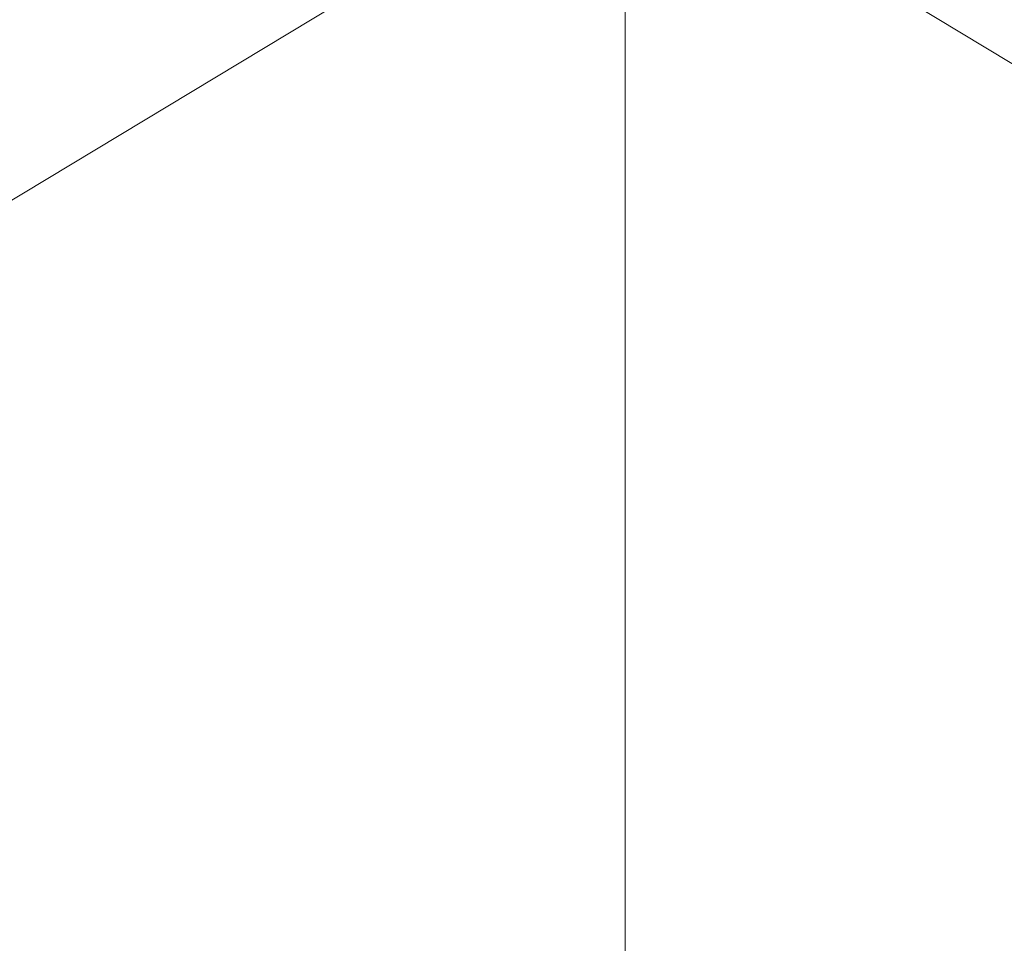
# Model space of a CAD drawing. Header units: millimetres. Extents: x -740 to 33545, y 5178 to 22494.
# Tile 229 of 250: x 12921 to 12996, y 13633 to 13703. Entities that reach past the tile are written whole.
import ezdxf
from ezdxf.lldxf.tags import DXFTag

# ---------------------------------------------------------------- set-up
doc = ezdxf.new("R2010")
doc.units = ezdxf.units.MM
doc.header["$MEASUREMENT"] = 0
doc.layers.get('Defpoints').update_dxf_attribs({"color": 252})
doc.layers.add('l.przerywana', color=252, linetype='ICAD_ISO03W100', lineweight=5)
doc.layers.add('wymiarowanie', color=252, linetype='Continuous', lineweight=9)
doc.styles.add('styl2', font='simplex.shx')
tags = doc.linetypes.add('ICAD_ISO03W100', pattern=[30, 12, -18]).pattern_tags.tags
tags[6:7] = [DXFTag(74, 4), DXFTag(75, 0), DXFTag(340, '0'), DXFTag(46, 1.0), DXFTag(50, 0.0), DXFTag(44, 0.0), DXFTag(45, 0.0)]
tags[4:5] = [DXFTag(74, 4), DXFTag(75, 0), DXFTag(340, '0'), DXFTag(46, 1.0), DXFTag(50, 0.0), DXFTag(44, 0.0), DXFTag(45, 0.0)]
doc.dimstyles.new('Skala 1-50', dxfattribs={"dimtxt": 12, "dimasz": 5, "dimexe": 1, "dimexo": 1, "dimgap": 1.5, "dimtad": 1, "dimdec": 1, "dimrnd": 0.5, "dimtxsty": 'styl2', "dimblk": 'ARCHTICK', "dimcen": 5, "dimadec": 0, "dimazin": 0, "dimtfac": 1, "dimtdec": 1, "dimtmove": 1, "dimatfit": 3, "dimldrblk": 'ARCHTICK', "dimfxl": 0, "dimlwd": -1, "dimlwe": -1, "dimarcsym": 0})

# ---------------------------------------------------------------- blocks, each defined once
blk = doc.blocks.new('_ArchTick')
at = {"color": 0, "linetype": 'ByBlock', "const_width": 0.15}
blk.add_lwpolyline([(-0.5, -0.5), (0.5, 0.5)], dxfattribs=at)
blk = doc.blocks.new('*D2461')
at = {"layer": 'Defpoints', "color": 0}
for p in [(12967.055, 13731.383), (13272.178, 13601.011), (13249.005, 13562.357)]:
    blk.add_point(p, dxfattribs=at)
at = {"layer": 'wymiarowanie', "color": 0}
for p, q in [((12987.656, 13765.749), (12990.742, 13770.895)), ((12990.227, 13770.037), (13272.178, 13601.011)), ((13269.607, 13596.722), (13272.692, 13601.868))]:
    blk.add_line(p, q, dxfattribs=at)
at = {"layer": 'wymiarowanie', "color": 0, "xscale": 5, "yscale": 5, "zscale": 5}
for p, rotation in [((12990.227, 13770.037), 149.0577037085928), ((13272.178, 13601.011), 329.0577037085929)]:
    blk.add_blockref('_ArchTick', p, dxfattribs=dict(at, rotation=rotation))
at = {"layer": 'wymiarowanie', "color": 0, "insert": (13135.494, 13692.682), "char_height": 12, "attachment_point": 5, "rotation": 329.0577, "style": 'styl2'}
blk.add_mtext('328,5', dxfattribs=at)

msp = doc.modelspace()

# ---------------------------------------------------------------- linework, layer by layer
at = {"linetype": 'Continuous', "lineweight": 5}
for points in [[(12967.055, 13717.339), (12802.861, 13618.428), (12802.861, 13618.428)], [(12967.055, 13717.339), (13131.249, 13618.428), (13131.249, 13618.428)]]:
    msp.add_lwpolyline(points, dxfattribs=at)
at = {"layer": 'l.przerywana', "ltscale": 0.5}
msp.add_line((12967.055, 13475.084), (12967.055, 13783.246), dxfattribs=at)

# ---------------------------------------------------------------- dimensions: what is measured, and where the dimension line sits
at = {"layer": 'wymiarowanie'}
dim = msp.add_aligned_dim(p1=(12967.055, 13731.383), p2=(13249.005, 13562.357), distance=45.068, dimstyle='Skala 1-50', dxfattribs=at)
dim.commit()
dim.dimension.update_dxf_attribs({"geometry": '*D2461', "text_midpoint": (13135.494, 13692.682)})

doc.saveas('drawing.dxf')
